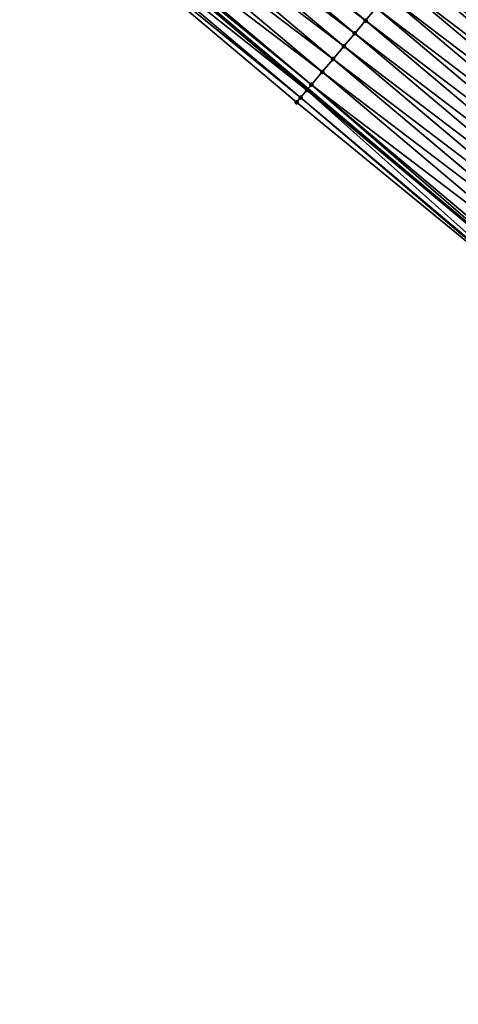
# Model space of a CAD drawing. Header units: feet. Extents: x 2017424 to 2024169, y 808042 to 818730.
# Tile 136 of 256: x 2017469 to 2017495, y 818601 to 818659. Entities that reach past the tile are written whole.
import ezdxf

# ---------------------------------------------------------------- set-up
doc = ezdxf.new("R2010")
doc.units = ezdxf.units.FT
doc.header["$MEASUREMENT"] = 0
for name, color, linetype, lineweight in [('EP_Travel Lane', 172, 'Continuous', 53), ('NB-Road Shots', 141, 'Continuous', 100), ('NB-Road X-Section', 40, 'Continuous', 13)]:
    doc.layers.add(name, color=color, linetype=linetype, lineweight=lineweight)
doc.layers.add('I-77-MM15-17_NB-Surface-BORDER', color=7, linetype='Continuous')
doc.layers.add('I-77-MM15-17_NB-Surface-TIN', color=7, linetype='Continuous')

msp = doc.modelspace()

# ---------------------------------------------------------------- linework, layer by layer
at = {"layer": 'EP_Travel Lane'}
msp.add_polyline3d([(2017424.708446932, 818706.6688294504, 278.4128428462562), (2017440.001585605, 818693.77913903, 278.2689986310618), (2017455.294028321, 818680.8900351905, 278.158213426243), (2017470.586470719, 818668.0009316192, 278.0473499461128), (2017485.878978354, 818655.1117730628, 277.9508000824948), (2017501.171417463, 818642.2226722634, 277.8392320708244), (2017516.46393018, 818629.333509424, 277.7437765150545), (2017531.756304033, 818616.4444636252, 277.6179167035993), (2017547.048631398, 818603.5554570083, 277.4818524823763), (2017562.364146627, 818590.6528022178, 277.3291019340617), (2017577.679577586, 818577.7915311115, 277.1701032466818), (2017592.994850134, 818564.930393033, 276.9848655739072), (2017608.310211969, 818552.0691799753, 276.8144254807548), (2017623.625736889, 818539.2078299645, 276.6709841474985), (2017638.940979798, 818526.346716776, 276.4808451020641), (2017654.256575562, 818513.4853072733, 276.3491264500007), (2017669.572152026, 818500.623913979, 276.2142146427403), (2017684.887690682, 818487.7625524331, 276.0730450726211)], dxfattribs=at)
at = {"layer": 'I-77-MM15-17_NB-Surface-BORDER', "color": 3, "linetype": 'Continuous', "lineweight": -3}
msp.add_polyline3d([(2017546.465290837, 818602.8634015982, 277.4757587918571), (2017531.45807307, 818616.090658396, 277.6141708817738), (2017516.25402761, 818629.084478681, 277.7426062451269), (2017500.678851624, 818641.6382922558, 277.8358836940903), (2017485.208684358, 818654.3165900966, 277.9404487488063), (2017469.922020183, 818667.2126545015, 278.0399330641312)], dxfattribs=at)
at = {"layer": 'I-77-MM15-17_NB-Surface-TIN', "color": 128, "linetype": 'Continuous', "lineweight": -3}
for points in [[(2017489.313053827, 818659.1868771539, 277.8751070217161), (2017474.020515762, 818672.0760619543, 277.9649332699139), (2017473.376105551, 818671.3113819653, 277.9769397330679)], [(2017489.313053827, 818659.1868771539, 277.8751070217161), (2017489.957441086, 818659.9515764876, 277.858072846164), (2017474.020515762, 818672.0760619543, 277.9649332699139)], [(2017488.668658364, 818658.4221847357, 277.8903442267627), (2017473.376105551, 818671.3113819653, 277.9769397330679), (2017472.73169175, 818670.5467050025, 277.9881598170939)], [(2017488.668658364, 818658.4221847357, 277.8903442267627), (2017489.313053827, 818659.1868771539, 277.8751070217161), (2017473.376105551, 818671.3113819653, 277.9769397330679)], [(2017488.024239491, 818657.6575120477, 277.9004544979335), (2017472.73169175, 818670.5467050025, 277.9881598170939), (2017472.087291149, 818669.7820169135, 278.0022710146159)], [(2017488.024239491, 818657.6575120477, 277.9004544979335), (2017488.668658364, 818658.4221847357, 277.8903442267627), (2017472.73169175, 818670.5467050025, 277.9881598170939)], [(2017487.379826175, 818656.8928346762, 277.9117818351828), (2017472.087291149, 818669.7820169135, 278.0022710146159), (2017471.44291326, 818669.0173096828, 278.0213562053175)], [(2017487.379826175, 818656.8928346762, 277.9117818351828), (2017488.024239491, 818657.6575120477, 277.9004544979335), (2017472.087291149, 818669.7820169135, 278.0022710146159)], [(2017486.735429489, 818656.1281432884, 277.9267512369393), (2017471.44291326, 818669.0173096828, 278.0213562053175), (2017470.798554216, 818668.2525865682, 278.0445688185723)], [(2017486.735429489, 818656.1281432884, 277.9267512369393), (2017487.379826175, 818656.8928346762, 277.9117818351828), (2017471.44291326, 818669.0173096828, 278.0213562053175)], [(2017485.823492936, 818655.045935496, 277.9514674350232), (2017470.586470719, 818668.0009316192, 278.0473499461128), (2017470.154090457, 818667.4879517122, 278.044847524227)], [(2017470.610404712, 818668.0293271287, 278.0474884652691), (2017470.586470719, 818668.0009316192, 278.0473499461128), (2017485.878978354, 818655.1117730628, 277.9508000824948)], [(2017485.823492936, 818655.045935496, 277.9514674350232), (2017485.878978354, 818655.1117730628, 277.9508000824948), (2017470.586470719, 818668.0009316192, 278.0473499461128)], [(2017486.091062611, 818655.3634267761, 277.9482492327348), (2017470.798554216, 818668.2525865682, 278.0445688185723), (2017470.610404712, 818668.0293271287, 278.0474884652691)], [(2017486.091062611, 818655.3634267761, 277.9482492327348), (2017470.610404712, 818668.0293271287, 278.0474884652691), (2017485.878978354, 818655.1117730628, 277.9508000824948)], [(2017486.091062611, 818655.3634267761, 277.9482492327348), (2017486.735429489, 818656.1281432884, 277.9267512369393), (2017470.798554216, 818668.2525865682, 278.0445688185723)], [(2017485.44658858, 818654.598800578, 277.9462791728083), (2017470.154090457, 818667.4879517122, 278.044847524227), (2017469.922020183, 818667.2126545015, 278.0399330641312)], [(2017485.208684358, 818654.3165900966, 277.9404487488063), (2017485.44658858, 818654.598800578, 277.9462791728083), (2017469.922020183, 818667.2126545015, 278.0399330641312)], [(2017485.44658858, 818654.598800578, 277.9462791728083), (2017485.823492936, 818655.045935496, 277.9514674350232), (2017470.154090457, 818667.4879517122, 278.044847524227)], [(2017510.404947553, 818653.1800956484, 277.6035650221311), (2017495.112422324, 818666.0692696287, 277.6962118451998), (2017494.468078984, 818665.3045332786, 277.7228647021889)], [(2017509.760605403, 818652.4153582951, 277.6304788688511), (2017494.468078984, 818665.3045332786, 277.7228647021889), (2017493.831157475, 818664.5486632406, 277.7429788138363)], [(2017509.760605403, 818652.4153582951, 277.6304788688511), (2017510.404947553, 818653.1800956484, 277.6035650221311), (2017494.468078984, 818665.3045332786, 277.7228647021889)], [(2017508.471810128, 818650.8859771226, 277.6600017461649), (2017493.620831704, 818664.2990824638, 277.7469804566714), (2017493.179293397, 818663.7751439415, 277.7545085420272)], [(2017509.11622824, 818651.6506504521, 277.6497244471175), (2017493.823706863, 818664.5398211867, 277.7432141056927), (2017493.620831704, 818664.2990824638, 277.7469804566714)], [(2017508.471810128, 818650.8859771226, 277.6600017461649), (2017509.11622824, 818651.6506504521, 277.6497244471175), (2017493.620831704, 818664.2990824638, 277.7469804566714)], [(2017493.823706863, 818664.5398211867, 277.7432141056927), (2017509.123678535, 818651.6594920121, 277.6495019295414), (2017493.831157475, 818664.5486632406, 277.7429788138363)], [(2017509.11622824, 818651.6506504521, 277.6497244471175), (2017509.123678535, 818651.6594920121, 277.6495019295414), (2017493.823706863, 818664.5398211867, 277.7432141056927)], [(2017509.760605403, 818652.4153582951, 277.6304788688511), (2017493.831157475, 818664.5486632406, 277.7429788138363), (2017509.123678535, 818651.6594920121, 277.6495019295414)], [(2017508.471810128, 818650.8859771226, 277.6600017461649), (2017493.179293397, 818663.7751439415, 277.7545085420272), (2017492.534912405, 818663.0104393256, 277.7729153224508)], [(2017507.827425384, 818650.1212756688, 277.6775870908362), (2017492.534912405, 818663.0104393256, 277.7729153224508), (2017491.890525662, 818662.2457395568, 277.7900624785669)], [(2017507.827425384, 818650.1212756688, 277.6775870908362), (2017508.471810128, 818650.8859771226, 277.6600017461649), (2017492.534912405, 818663.0104393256, 277.7729153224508)], [(2017507.183030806, 818649.3565825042, 277.6930185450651), (2017491.890525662, 818662.2457395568, 277.7900624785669), (2017491.246162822, 818661.4810196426, 277.81244449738)], [(2017507.183030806, 818649.3565825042, 277.6930185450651), (2017507.827425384, 818650.1212756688, 277.6775870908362), (2017491.890525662, 818662.2457395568, 277.7900624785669)], [(2017506.538660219, 818648.5918691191, 277.7137042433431), (2017491.246162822, 818661.4810196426, 277.81244449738), (2017490.601808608, 818660.7162924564, 277.8367160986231)], [(2017506.538660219, 818648.5918691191, 277.7137042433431), (2017507.183030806, 818649.3565825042, 277.6930185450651), (2017491.246162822, 818661.4810196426, 277.81244449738)], [(2017505.894300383, 818647.8271466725, 277.736744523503), (2017490.601808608, 818660.7162924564, 277.8367160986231), (2017489.957441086, 818659.9515764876, 277.858072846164)], [(2017505.894300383, 818647.8271466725, 277.736744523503), (2017506.538660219, 818648.5918691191, 277.7137042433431), (2017490.601808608, 818660.7162924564, 277.8367160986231)], [(2017505.249939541, 818647.0624250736, 277.7595646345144), (2017489.957441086, 818659.9515764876, 277.858072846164), (2017489.313053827, 818659.1868771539, 277.8751070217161)], [(2017505.249939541, 818647.0624250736, 277.7595646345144), (2017505.894300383, 818647.8271466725, 277.736744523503), (2017489.957441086, 818659.9515764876, 277.858072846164)], [(2017504.605541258, 818646.2977350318, 277.7741845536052), (2017489.313053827, 818659.1868771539, 277.8751070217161), (2017488.668658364, 818658.4221847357, 277.8903442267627)], [(2017504.605541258, 818646.2977350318, 277.7741845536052), (2017505.249939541, 818647.0624250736, 277.7595646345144), (2017489.313053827, 818659.1868771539, 277.8751070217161)], [(2017503.961132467, 818645.5330538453, 277.7865034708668), (2017488.668658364, 818658.4221847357, 277.8903442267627), (2017488.024239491, 818657.6575120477, 277.9004544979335)], [(2017503.961132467, 818645.5330538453, 277.7865034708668), (2017504.605541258, 818646.2977350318, 277.7741845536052), (2017488.668658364, 818658.4221847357, 277.8903442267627)], [(2017503.316725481, 818644.768371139, 277.7992173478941), (2017488.024239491, 818657.6575120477, 277.9004544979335), (2017487.379826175, 818656.8928346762, 277.9117818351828)], [(2017503.316725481, 818644.768371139, 277.7992173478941), (2017503.961132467, 818645.5330538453, 277.7865034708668), (2017488.024239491, 818657.6575120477, 277.9004544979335)], [(2017502.672310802, 818644.003694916, 277.8102464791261), (2017487.379826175, 818656.8928346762, 277.9117818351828), (2017486.735429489, 818656.1281432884, 277.9267512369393)], [(2017502.672310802, 818644.003694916, 277.8102464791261), (2017503.316725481, 818644.768371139, 277.7992173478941), (2017487.379826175, 818656.8928346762, 277.9117818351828)], [(2017502.027890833, 818643.2390231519, 277.8201170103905), (2017486.735429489, 818656.1281432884, 277.9267512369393), (2017486.091062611, 818655.3634267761, 277.9482492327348)], [(2017502.027890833, 818643.2390231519, 277.8201170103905), (2017502.672310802, 818644.003694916, 277.8102464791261), (2017486.735429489, 818656.1281432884, 277.9267512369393)], [(2017501.209845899, 818642.2682637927, 277.8394889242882), (2017486.091062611, 818655.3634267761, 277.9482492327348), (2017485.878978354, 818655.1117730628, 277.9508000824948)], [(2017501.209845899, 818642.2682637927, 277.8394889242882), (2017501.383506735, 818642.4743211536, 277.8378438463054), (2017486.091062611, 818655.3634267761, 277.9482492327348)], [(2017501.383506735, 818642.4743211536, 277.8378438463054), (2017502.027890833, 818643.2390231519, 277.8201170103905), (2017486.091062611, 818655.3634267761, 277.9482492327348)], [(2017500.739034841, 818641.7096931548, 277.8363420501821), (2017485.823492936, 818655.045935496, 277.9514674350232), (2017485.44658858, 818654.598800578, 277.9462791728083)], [(2017485.823492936, 818655.045935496, 277.9514674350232), (2017501.171417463, 818642.2226722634, 277.8392320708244), (2017485.878978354, 818655.1117730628, 277.9508000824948)], [(2017500.739034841, 818641.7096931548, 277.8363420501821), (2017501.171417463, 818642.2226722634, 277.8392320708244), (2017485.823492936, 818655.045935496, 277.9514674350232)], [(2017501.209845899, 818642.2682637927, 277.8394889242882), (2017485.878978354, 818655.1117730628, 277.9508000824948), (2017501.171417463, 818642.2226722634, 277.8392320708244)], [(2017500.678851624, 818641.6382922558, 277.8358836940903), (2017485.44658858, 818654.598800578, 277.9462791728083), (2017485.208684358, 818654.3165900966, 277.9404487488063)], [(2017500.678851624, 818641.6382922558, 277.8358836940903), (2017500.739034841, 818641.7096931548, 277.8363420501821), (2017485.44658858, 818654.598800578, 277.9462791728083)]]:
    msp.add_3dface(points, dxfattribs=at)
at = {"layer": 'NB-Road Shots', "lineweight": 100}
for p in [(2017489.313053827, 818659.1868771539, 277.8751070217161), (2017488.668658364, 818658.4221847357, 277.8903442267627), (2017488.024239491, 818657.6575120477, 277.9004544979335), (2017487.379826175, 818656.8928346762, 277.9117818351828), (2017486.735429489, 818656.1281432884, 277.9267512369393), (2017486.091062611, 818655.3634267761, 277.9482492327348), (2017485.823492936, 818655.045935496, 277.9514674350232), (2017485.208684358, 818654.3165900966, 277.9404487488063), (2017485.44658858, 818654.598800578, 277.9462791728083)]:
    msp.add_point(p, dxfattribs=at)
at = {"layer": 'NB-Road X-Section', "extrusion": (-0.7646201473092, 0.6444535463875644, 0.005971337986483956), "elevation": -1015023.500190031, "flags": 128}
msp.add_lwpolyline([(-1926200.791675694, 6338.35788304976), (-1926199.791675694, 6338.383809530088), (-1926198.791675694, 6338.416685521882), (-1926197.791675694, 6338.459062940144), (-1926196.791675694, 6338.506483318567), (-1926195.791675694, 6338.562613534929), (-1926194.791675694, 6338.625281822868), (-1926193.887519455, 6338.665450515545), (-1926193.791675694, 6338.667573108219), (-1926192.791675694, 6338.680593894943), (-1926191.791675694, 6338.702853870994), (-1926190.791675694, 6338.730690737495), (-1926189.791675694, 6338.759627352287), (-1926188.791675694, 6338.785194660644), (-1926187.791675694, 6338.804399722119), (-1926186.791675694, 6338.819192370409), (-1926185.791675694, 6338.834452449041), (-1926184.791675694, 6338.857608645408), (-1926183.791675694, 6338.884261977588), (-1926182.791675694, 6338.904611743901), (-1926182.476852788, 6338.908378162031), (-1926181.791675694, 6338.915906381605), (-1926180.791675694, 6338.934313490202), (-1926179.791675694, 6338.95146095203), (-1926178.791675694, 6338.97384336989), (-1926177.791675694, 6338.998115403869), (-1926176.791675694, 6339.019472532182), (-1926175.791675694, 6339.036507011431), (-1926174.791675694, 6339.051744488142), (-1926173.791675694, 6339.061854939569), (-1926172.791675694, 6339.073182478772), (-1926171.791675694, 6339.088152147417), (-1926170.791675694, 6339.109650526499), (-1926170.376471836, 6339.112868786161), (-1926169.791675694, 6339.107680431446), (-1926169.422567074, 6339.101849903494)], dxfattribs=at)

doc.saveas('drawing.dxf')
